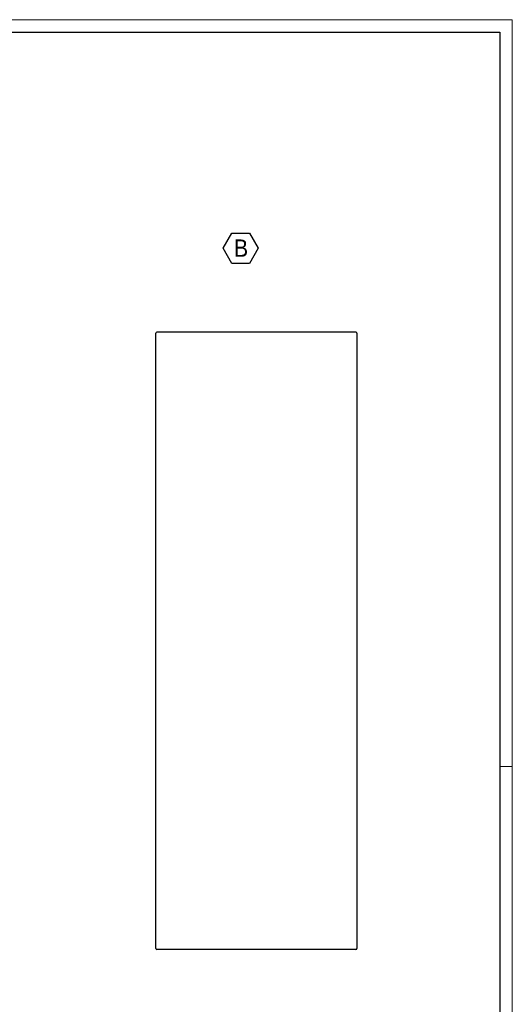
# Model space of a CAD drawing. Header units: millimetres. Extents: x 0 to 6308, y -1 to 4454.
# Tile 6 of 6: x 4837 to 6308, y 1518 to 4454. Entities that reach past the tile are written whole.
import ezdxf

# ---------------------------------------------------------------- set-up
doc = ezdxf.new("R2010")
doc.units = ezdxf.units.MM
doc.header["$LTSCALE"] = 7.5
doc.layers.add('SLD-0', color=7, linetype='Continuous')
doc.styles.add('SLDTEXTSTYLE3', font='GOTHIC.TTF', dxfattribs={"width": 0.913})

# ---------------------------------------------------------------- blocks, each defined once
blk = doc.blocks.new('SW_NOTE_0_18')
at = {"layer": 'SLD-0', "color": 0}
for p, q in [((-32.4, 39.6), (-6.3, 84.7)), ((-6.3, 84.7), (45.8, 84.7)), ((45.8, 84.7), (71.8, 39.6)), ((-6.3, -5.5), (-32.4, 39.6)), ((71.8, 39.6), (45.8, -5.5)), ((45.8, -5.5), (-6.3, -5.5))]:
    blk.add_line(p, q, dxfattribs=at)
at = {"layer": 'SLD-0', "color": 0, "insert": (0, 65.9), "char_height": 51.6, "attachment_point": 1, "style": 'SLDTEXTSTYLE3'}
blk.add_mtext('B', dxfattribs=at)

msp = doc.modelspace()

# ---------------------------------------------------------------- linework, layer by layer
at = {"color": 7, "linetype": 'Continuous', "lineweight": 18}
for p, q in [((6307.526093, 4454.389641), (0.026093, 4454.389641)), ((6307.526093, -0.610359), (6307.526093, 4454.389641)), ((6307.526093, 2226.889641), (6270.026093, 2226.889641))]:
    msp.add_line(p, q, dxfattribs=at)
at = {"color": 7, "linetype": 'Continuous', "lineweight": 25}
for p, q in [((37.526093, 4416.889641), (6270.026093, 4416.889641)), ((6270.026093, 4416.889641), (6270.026093, 36.889641)), ((5243.953823, 1684.202098), (5243.953823, 3519.199048)), ((5840.953823, 3522.199048), (5246.953823, 3522.199048)), ((5843.953823, 3519.199048), (5843.953823, 1684.202098)), ((5840.953823, 1681.202098), (5246.953823, 1681.202098))]:
    msp.add_line(p, q, dxfattribs=at)
for centre, start, end in [((5246.953823, 3519.199048), 90, 180), ((5840.953823, 3519.199048), 0, 90), ((5246.953823, 1684.202098), 180, 270), ((5840.953823, 1684.202098), 270, 0)]:
    msp.add_arc(centre, 3, start, end, dxfattribs=at)

# ---------------------------------------------------------------- block references
at = {"layer": 'SLD-0'}
msp.add_blockref('SW_NOTE_0_18', (5477.100797, 3732.93247), dxfattribs=at)

doc.saveas('drawing.dxf')
